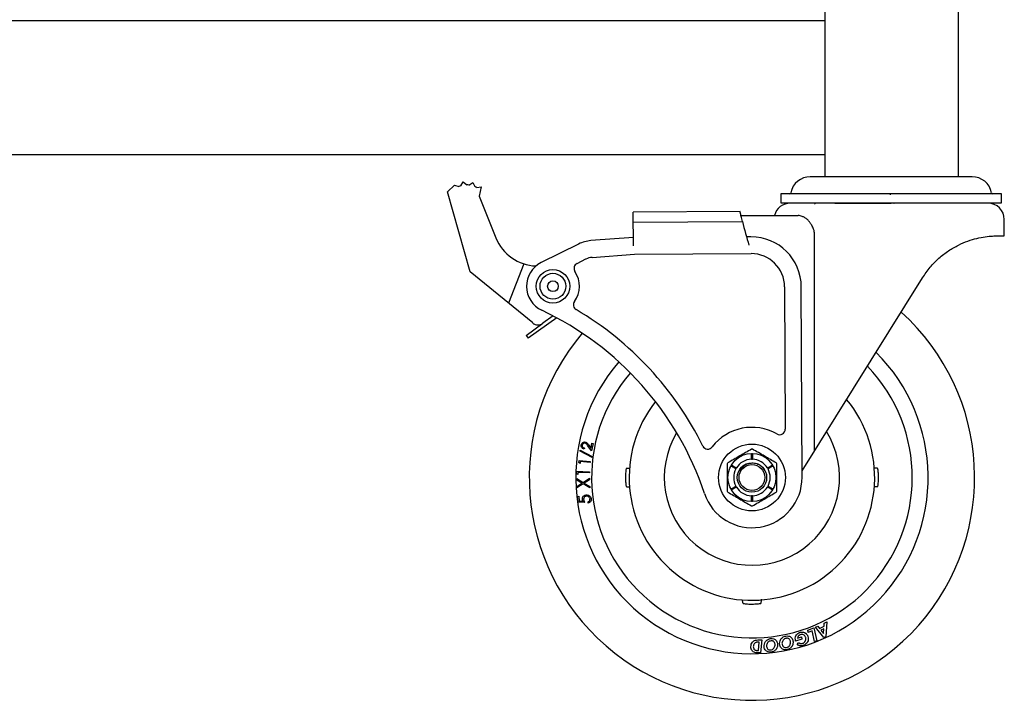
# Model space of a CAD drawing. Header units: inches. Extents: x -63 to 57, y -36 to 76.
# Tile 12 of 22: x 2 to 14, y 0 to 8. Entities that reach past the tile are written whole.
import ezdxf

# ---------------------------------------------------------------- set-up
doc = ezdxf.new("R2010")
doc.units = ezdxf.units.IN
doc.header["$MEASUREMENT"] = 0

msp = doc.modelspace()

# ---------------------------------------------------------------- linework, layer by layer
at = {"color": 7, "linetype": 'Continuous', "lineweight": 25}
for p, q in [((11.5, 36.875), (11.5, 5.875)), ((13, 5.875), (13, 36.75)), ((11.5, 7.625), (-11.5, 7.625)), ((-11.5, 6.125), (11.5, 6.125)), ((13.154, 5.875), (11.336, 5.875)), ((7.265, 5.704), (7.341, 5.78)), ((7.341, 5.78), (7.391, 5.764)), ((7.414, 5.773), (7.441, 5.818)), ((7.441, 5.818), (7.481, 5.783)), ((7.505, 5.782), (7.548, 5.812)), ((7.548, 5.812), (7.57, 5.764)), ((7.592, 5.753), (7.644, 5.763)), ((7.644, 5.763), (7.619, 5.658)), ((7.518, 4.808), (7.265, 5.704)), ((7.619, 5.658), (7.807, 5.189)), ((11.005, 5.683), (11.005, 5.583)), ((13.485, 5.683), (11.005, 5.683)), ((12.238, 5.67), (12.236, 5.683)), ((13.485, 5.583), (13.485, 5.683)), ((11.005, 5.583), (13.485, 5.583)), ((11.234, 5.583), (11.237, 5.578)), ((12.245, 5.579), (11.343, 5.579)), ((11.612, 5.579), (12.245, 5.579)), ((11.745, 5.576), (11.75, 5.583)), ((13.253, 5.578), (13.256, 5.583)), ((10.549, 5.484), (9.349, 5.479)), ((9.351, 5.1), (9.349, 5.479)), ((10.559, 5.439), (11.2, 5.439)), ((9.35, 5.366), (10.575, 5.372)), ((13.515, 5.212), (13.515, 5.394)), ((10.671, 5.2), (10.621, 5.2)), ((11.381, 5.254), (11.381, 2.793)), ((13.445, 5.212), (13.515, 5.212)), ((8.736, 5.12), (8.316, 4.912)), ((9.351, 5.194), (8.874, 5.158)), ((8.888, 4.97), (9.365, 5.007)), ((9.365, 5.007), (10.672, 5.012)), ((8.123, 4.896), (7.949, 4.455)), ((8.719, 4.902), (8.819, 4.952)), ((8.221, 4.234), (7.518, 4.808)), ((11.245, 2.575), (12.597, 4.741)), ((11.048, 4.639), (11.055, 3.043)), ((11.245, 2.502), (11.236, 4.64)), ((8.451, 4.313), (8.335, 4.23)), ((8.147, 4.094), (8.335, 4.23)), ((8.49, 4.293), (8.171, 4.062)), ((8.147, 4.094), (8.171, 4.062)), ((8.876, 2.828), (8.886, 2.885)), ((8.898, 2.883), (8.882, 2.8)), ((8.886, 2.885), (8.898, 2.883)), ((8.753, 2.795), (8.755, 2.808)), ((8.888, 2.724), (8.753, 2.795)), ((8.755, 2.808), (8.89, 2.737)), ((8.801, 2.83), (8.799, 2.818)), ((8.882, 2.8), (8.841, 2.856)), ((8.848, 2.865), (8.876, 2.828)), ((8.74, 2.667), (8.742, 2.691)), ((8.752, 2.658), (8.74, 2.667)), ((8.742, 2.691), (8.866, 2.681)), ((8.753, 2.678), (8.752, 2.658)), ((8.865, 2.669), (8.753, 2.678)), ((8.866, 2.681), (8.865, 2.669)), ((8.89, 2.737), (8.888, 2.724)), ((10.677, 2.705), (10.677, 2.74)), ((10.688, 2.74), (10.688, 2.705)), ((8.714, 2.541), (8.714, 2.57)), ((8.714, 2.57), (8.859, 2.565)), ((8.859, 2.551), (8.728, 2.555)), ((8.728, 2.555), (8.728, 2.532)), ((8.859, 2.565), (8.859, 2.551)), ((10.449, 2.628), (10.455, 2.638)), ((10.502, 2.597), (10.472, 2.615)), ((10.478, 2.625), (10.508, 2.608)), ((10.857, 2.608), (10.887, 2.625)), ((10.893, 2.615), (10.863, 2.597)), ((10.916, 2.628), (10.91, 2.638)), ((8.728, 2.532), (8.714, 2.541)), ((8.715, 2.47), (8.715, 2.487)), ((8.715, 2.487), (8.786, 2.445)), ((8.772, 2.436), (8.715, 2.47)), ((8.716, 2.4), (8.772, 2.436)), ((8.786, 2.445), (8.859, 2.492)), ((8.86, 2.475), (8.8, 2.437)), ((8.8, 2.437), (8.861, 2.4)), ((8.859, 2.492), (8.86, 2.475)), ((8.786, 2.428), (8.716, 2.383)), ((8.716, 2.383), (8.716, 2.4)), ((8.862, 2.383), (8.786, 2.428)), ((8.861, 2.4), (8.862, 2.383)), ((10.449, 2.372), (10.455, 2.362)), ((10.472, 2.385), (10.502, 2.403)), ((10.508, 2.392), (10.478, 2.375)), ((10.887, 2.375), (10.857, 2.392)), ((10.863, 2.403), (10.893, 2.385)), ((10.91, 2.362), (10.916, 2.372)), ((8.723, 2.287), (8.737, 2.289)), ((8.732, 2.225), (8.723, 2.287)), ((8.805, 2.222), (8.732, 2.225)), ((8.737, 2.289), (8.744, 2.238)), ((8.744, 2.238), (8.784, 2.236)), ((8.845, 2.212), (8.843, 2.227)), ((10.677, 2.26), (10.677, 2.295)), ((10.688, 2.295), (10.688, 2.26)), ((11.308, 0.786), (11.376, 0.812)), ((11.314, 0.761), (11.308, 0.786)), ((11.357, 0.778), (11.314, 0.761)), ((11.385, 0.659), (11.357, 0.778)), ((11.376, 0.812), (11.41, 0.669)), ((11.396, 0.821), (11.42, 0.832)), ((11.49, 0.704), (11.396, 0.821)), ((11.42, 0.832), (11.44, 0.807)), ((11.44, 0.807), (11.492, 0.831)), ((11.49, 0.802), (11.457, 0.787)), ((11.457, 0.787), (11.487, 0.748)), ((11.487, 0.748), (11.49, 0.802)), ((11.492, 0.831), (11.494, 0.866)), ((11.494, 0.866), (11.521, 0.879)), ((11.521, 0.879), (11.511, 0.714)), ((10.749, 0.678), (10.794, 0.679)), ((10.794, 0.679), (10.778, 0.533)), ((11.242, 0.687), (11.172, 0.665)), ((11.194, 0.699), (11.238, 0.712)), ((11.238, 0.712), (11.242, 0.687)), ((11.41, 0.669), (11.385, 0.659)), ((11.511, 0.714), (11.49, 0.704)), ((10.747, 0.558), (10.754, 0.558)), ((10.754, 0.558), (10.764, 0.653)), ((10.764, 0.653), (10.755, 0.652)), ((11.189, 0.625), (11.206, 0.646)), ((10.778, 0.533), (10.755, 0.533))]:
    msp.add_line(p, q, dxfattribs=at)
at = {"color": 7, "linetype": 'Continuous', "lineweight": 25, "flags": 128}
for points in [[(10.677, 2.705), (10.682, 2.705), (10.688, 2.705)], [(9.276, 2.603), (9.274, 2.602), (9.272, 2.601), (9.271, 2.6)], [(10.502, 2.597), (10.505, 2.603), (10.508, 2.608)], [(10.857, 2.608), (10.86, 2.603), (10.863, 2.597)], [(10.508, 2.392), (10.505, 2.397), (10.502, 2.403)], [(10.863, 2.403), (10.86, 2.397), (10.857, 2.392)], [(12.089, 2.397), (12.091, 2.398), (12.093, 2.399), (12.094, 2.4)], [(10.688, 2.295), (10.682, 2.295), (10.677, 2.295)], [(10.579, 1.094), (10.581, 1.091), (10.582, 1.09), (10.583, 1.089)], [(10.782, 1.089), (10.784, 1.091), (10.785, 1.092), (10.786, 1.094)]]:
    msp.add_lwpolyline(points, dxfattribs=at)
at = {"color": 7, "linetype": 'Continuous', "lineweight": 25}
for centre, radius in [((8.448, 4.646), 0.188), ((8.448, 4.646), 0.145), ((8.448, 4.646), 0.06), ((10.682, 2.5), 0.375), ((10.682, 2.5), 0.27), ((10.682, 2.5), 0.165), ((10.682, 2.5), 0.145)]:
    msp.add_circle(centre, radius, dxfattribs=at)
for centre, radius, start, end in [((11.336, 5.654), 0.221, 90, 169.0741), ((13.154, 5.654), 0.221, 10.9259, 90), ((7.481, 5.563), 0.22, 107.5596, 113.9404), ((7.481, 5.563), 0.22, 83.5596, 89.9404), ((7.481, 5.563), 0.22, 59.5596, 65.9404), ((11.103, 5.699), 0.016, 270, 349.0741), ((13.387, 5.699), 0.016, 190.9259, 270), ((11.114, 5.394), 0.185, 90, 165.922), ((13.33, 5.394), 0.185, 0, 90), ((15.215, 6.52), 4.78, 193.898, 197.2025), ((10.673, 4.637), 0.563, 0.25, 90.25), ((8.271, 5.374), 0.5, 201.75, 268.4411), ((8.902, 4.784), 0.375, 94.3555, 116.3391), ((10.673, 4.637), 0.375, 0.25, 90.25), ((8.448, 4.646), 0.297, 116.3391, 244.7724), ((8.747, 4.846), 0.0625, 116.3391, 213.7709), ((8.902, 4.784), 0.187, 94.3555, 116.3391), ((8.448, 4.646), 0.297, 324.5618, 33.7709), ((8.741, 4.438), 0.0625, 144.5618, 239.3586), ((10.682, 2.5), 2.5, 139.632, 47.9602), ((6.83, 1.211), 3.5, 18.493, 64.7724), ((6.83, 1.211), 3.688, 26.4449, 59.3586), ((8.28, 4.306), 0.0938, 230.75, 305.75), ((10.682, 2.5), 1.978, 139.0325, 45.2629), ((10.682, 2.5), 1.8, 139.3171, 43.9719), ((10.682, 2.5), 1.8, 139.3171, 43.9719), ((10.682, 2.5), 1.378, 141.829, 39.527), ((10.682, 2.5), 0.984, 149.2667, 31.6475), ((10.682, 2.5), 0.563, 60.25, 142.3894), ((10.993, 3.043), 0.0625, 240.25, 0.25), ((10.187, 2.881), 0.0625, 206.4449, 322.3894), ((10.682, 2.5), 0.318, 89.0479, 90.9521), ((10.682, 2.5), 0.266, 88.7074, 91.2926), ((10.682, 2.5), 0.318, 149.0479, 150.9521), ((10.682, 2.5), 0.205, 91.6772, 148.3228), ((10.682, 2.5), 0.205, 31.6772, 88.3228), ((10.682, 2.5), 0.318, 29.0479, 30.9521), ((10.682, 2.5), 0.205, 151.6772, 208.3228), ((10.682, 2.5), 0.205, 331.6772, 28.3228), ((8.11, -3.675), 7.433, 57.5931, 57.6384), ((10.682, 2.5), 0.563, 198.493, 0.25), ((13.255, 8.675), 7.433, 237.5931, 237.6384), ((10.682, 2.5), 0.318, 209.0479, 210.9521), ((10.682, 2.5), 0.205, 211.6772, 268.3228), ((10.682, 2.5), 0.205, 271.6772, 328.3228), ((10.682, 2.5), 0.318, 329.0479, 330.9521), ((10.682, 2.5), 0.266, 268.7074, 271.2926), ((10.682, 2.5), 0.318, 269.0479, 270.9521)]:
    msp.add_arc(centre, radius, start, end, dxfattribs=at)
for points, knots in [([(11.343, 5.579), (11.31, 5.579), (11.243, 5.579), (11.172, 5.579), (11.123, 5.579), (11.117, 5.579), (11.114, 5.579)], [0, 0, 0, 0, 0.238494, 0.486585, 0.741512, 1, 1, 1, 1]), ([(11.379, 5.583), (11.381, 5.579), (11.385, 5.573), (11.39, 5.569), (11.392, 5.567)], [0, 0, 0, 0, 0.63035, 1, 1, 1, 1]), ([(11.612, 5.579), (11.607, 5.579), (11.598, 5.579), (11.586, 5.579), (11.58, 5.579), (11.577, 5.579)], [0, 0, 0, 0, 0.499895, 0.749935, 1, 1, 1, 1]), ([(13.333, 5.579), (13.333, 5.579), (13.337, 5.579), (13.325, 5.579), (13.303, 5.579), (13.262, 5.579), (13.213, 5.579), (13.138, 5.579), (13.043, 5.579), (12.932, 5.579), (12.842, 5.579), (12.746, 5.579), (12.616, 5.579), (12.448, 5.579), (12.311, 5.579), (12.245, 5.579)], [0, 0, 0, 0, 0.000151, 0.077793, 0.157848, 0.240156, 0.304492, 0.368841, 0.500087, 0.565792, 0.63151, 0.695846, 0.760194, 0.883584, 1, 1, 1, 1]), ([(12.274, 5.583), (12.275, 5.581), (12.276, 5.578), (12.278, 5.577), (12.278, 5.577)], [0, 0, 0, 0, 0.958943, 1, 1, 1, 1]), ([(10.575, 5.372), (10.572, 5.382), (10.567, 5.403), (10.561, 5.43), (10.556, 5.453), (10.552, 5.469), (10.55, 5.479), (10.549, 5.482), (10.549, 5.484)], [0, 0, 0, 0, 0.191293, 0.38803, 0.579358, 0.776435, 0.887656, 1, 1, 1, 1]), ([(11.304, 5.394), (11.299, 5.398), (11.29, 5.406), (11.275, 5.415), (11.261, 5.424), (11.243, 5.431), (11.223, 5.438), (11.208, 5.439), (11.2, 5.439)], [0, 0, 0, 0, 0.138122, 0.277177, 0.415279, 0.554196, 0.775358, 1, 1, 1, 1]), ([(11.336, 5.358), (11.333, 5.361), (11.328, 5.368), (11.32, 5.377), (11.312, 5.386), (11.306, 5.391), (11.304, 5.394)], [0, 0, 0, 0, 0.247576, 0.496193, 0.747675, 1, 1, 1, 1]), ([(11.381, 5.254), (11.38, 5.26), (11.38, 5.271), (11.374, 5.29), (11.365, 5.311), (11.354, 5.33), (11.344, 5.346), (11.339, 5.354), (11.336, 5.358)], [0, 0, 0, 0, 0.140747, 0.286687, 0.499364, 0.717428, 0.858369, 1, 1, 1, 1]), ([(12.597, 4.741), (12.624, 4.781), (12.679, 4.862), (12.78, 4.963), (12.889, 5.047), (13.001, 5.111), (13.108, 5.155), (13.21, 5.186), (13.303, 5.203), (13.386, 5.211), (13.425, 5.212), (13.445, 5.212)], [0, 0, 0, 0, 0.108402, 0.216766, 0.325321, 0.433893, 0.53969, 0.645552, 0.762244, 0.878999, 1, 1, 1, 1]), ([(8.765, 2.866), (8.767, 2.872), (8.77, 2.881), (8.78, 2.891), (8.791, 2.897), (8.801, 2.899), (8.807, 2.898), (8.809, 2.897)], [0, 0, 0, 0, 0.28419, 0.486465, 0.687888, 0.913047, 1, 1, 1, 1]), ([(8.807, 2.885), (8.803, 2.886), (8.797, 2.886), (8.789, 2.882), (8.782, 2.876), (8.778, 2.869), (8.777, 2.865), (8.777, 2.864)], [0, 0, 0, 0, 0.247045, 0.465017, 0.667391, 0.900521, 1, 1, 1, 1]), ([(8.841, 2.856), (8.838, 2.859), (8.834, 2.865), (8.828, 2.872), (8.823, 2.877), (8.819, 2.881), (8.813, 2.884), (8.809, 2.885), (8.807, 2.885)], [0, 0, 0, 0, 0.238817, 0.477939, 0.601168, 0.725826, 0.859893, 1, 1, 1, 1]), ([(8.809, 2.897), (8.811, 2.897), (8.817, 2.896), (8.824, 2.892), (8.831, 2.886), (8.838, 2.879), (8.843, 2.872), (8.847, 2.867), (8.848, 2.865)], [0, 0, 0, 0, 0.14841, 0.301606, 0.485796, 0.674789, 0.83728, 1, 1, 1, 1]), ([(8.799, 2.818), (8.793, 2.82), (8.782, 2.824), (8.771, 2.836), (8.765, 2.848), (8.764, 2.859), (8.765, 2.865), (8.765, 2.866)], [0, 0, 0, 0, 0.297512, 0.510917, 0.724206, 0.926596, 1, 1, 1, 1]), ([(8.777, 2.864), (8.777, 2.86), (8.776, 2.854), (8.779, 2.845), (8.785, 2.837), (8.793, 2.832), (8.799, 2.831), (8.801, 2.83)], [0, 0, 0, 0, 0.218226, 0.413101, 0.607595, 0.848939, 1, 1, 1, 1]), ([(10.677, 2.818), (10.633, 2.793), (10.544, 2.741), (10.455, 2.69), (10.41, 2.664)], [0, 0, 0, 0, 0.491744, 1, 1, 1, 1]), ([(10.677, 2.74), (10.677, 2.742), (10.677, 2.745), (10.677, 2.75), (10.677, 2.755), (10.677, 2.759), (10.677, 2.763), (10.677, 2.765), (10.677, 2.766)], [0, 0, 0, 0, 0.158842, 0.322289, 0.481131, 0.644581, 0.819194, 1, 1, 1, 1]), ([(10.955, 2.664), (10.911, 2.689), (10.822, 2.74), (10.733, 2.792), (10.688, 2.818)], [0, 0, 0, 0, 0.491744, 1, 1, 1, 1]), ([(10.688, 2.766), (10.688, 2.765), (10.688, 2.763), (10.688, 2.76), (10.688, 2.755), (10.688, 2.751), (10.688, 2.746), (10.688, 2.742), (10.688, 2.74)], [0, 0, 0, 0, 0.15878, 0.322165, 0.480945, 0.644327, 0.819064, 1, 1, 1, 1]), ([(10.405, 2.654), (10.405, 2.604), (10.405, 2.501), (10.405, 2.398), (10.405, 2.346)], [0, 0, 0, 0, 0.491744, 1, 1, 1, 1]), ([(10.83, 2.572), (10.83, 2.573), (10.824, 2.591), (10.796, 2.619), (10.751, 2.65), (10.71, 2.659), (10.669, 2.66), (10.629, 2.652), (10.583, 2.625), (10.556, 2.594), (10.546, 2.574), (10.544, 2.571)], [0, 0, 0, 0, 0.004369, 0.161405, 0.318348, 0.472211, 0.511127, 0.661817, 0.812507, 0.963239, 1, 1, 1, 1]), ([(10.96, 2.346), (10.96, 2.396), (10.96, 2.499), (10.96, 2.602), (10.96, 2.654)], [0, 0, 0, 0, 0.491744, 1, 1, 1, 1]), ([(9.271, 2.6), (9.27, 2.598), (9.269, 2.595), (9.266, 2.577), (9.264, 2.551), (9.263, 2.519), (9.262, 2.485), (9.264, 2.452), (9.266, 2.425), (9.269, 2.405), (9.27, 2.402), (9.271, 2.4)], [0, 0, 0, 0, 0.110056, 0.220102, 0.330364, 0.440364, 0.54965, 0.658509, 0.767693, 0.877593, 1, 1, 1, 1]), ([(9.276, 2.603), (9.278, 2.604), (9.283, 2.605), (9.298, 2.606), (9.311, 2.606), (9.312, 2.606)], [0, 0, 0, 0, 0.466802, 0.93356, 1, 1, 1, 1]), ([(10.472, 2.615), (10.47, 2.616), (10.467, 2.617), (10.463, 2.62), (10.459, 2.622), (10.455, 2.624), (10.452, 2.626), (10.45, 2.627), (10.449, 2.628)], [0, 0, 0, 0, 0.158842, 0.322289, 0.481131, 0.644581, 0.819194, 1, 1, 1, 1]), ([(10.455, 2.638), (10.456, 2.638), (10.458, 2.637), (10.461, 2.635), (10.464, 2.633), (10.468, 2.631), (10.473, 2.628), (10.476, 2.626), (10.478, 2.625)], [0, 0, 0, 0, 0.15878, 0.322165, 0.480945, 0.644327, 0.819064, 1, 1, 1, 1]), ([(10.544, 2.571), (10.552, 2.586), (10.568, 2.616), (10.595, 2.643), (10.612, 2.649), (10.614, 2.65)], [0, 0, 0, 0, 0.48244, 0.965593, 1, 1, 1, 1]), ([(10.887, 2.625), (10.889, 2.626), (10.892, 2.628), (10.896, 2.63), (10.9, 2.632), (10.904, 2.635), (10.907, 2.637), (10.909, 2.638), (10.91, 2.638)], [0, 0, 0, 0, 0.158842, 0.322289, 0.481131, 0.644581, 0.819194, 1, 1, 1, 1]), ([(10.916, 2.628), (10.915, 2.627), (10.913, 2.626), (10.91, 2.625), (10.907, 2.623), (10.903, 2.62), (10.898, 2.618), (10.895, 2.616), (10.893, 2.615)], [0, 0, 0, 0, 0.15878, 0.322165, 0.480945, 0.644327, 0.819064, 1, 1, 1, 1]), ([(12.089, 2.603), (12.087, 2.604), (12.082, 2.605), (12.066, 2.606), (12.053, 2.606), (12.051, 2.606)], [0, 0, 0, 0, 0.459255, 0.918468, 1, 1, 1, 1]), ([(12.094, 2.4), (12.095, 2.402), (12.096, 2.405), (12.099, 2.423), (12.101, 2.449), (12.102, 2.481), (12.103, 2.515), (12.101, 2.548), (12.099, 2.575), (12.096, 2.595), (12.095, 2.598), (12.094, 2.6)], [0, 0, 0, 0, 0.110056, 0.220102, 0.330364, 0.440364, 0.54965, 0.658509, 0.767693, 0.877593, 1, 1, 1, 1]), ([(9.276, 2.397), (9.278, 2.396), (9.283, 2.395), (9.298, 2.395), (9.309, 2.394), (9.31, 2.394)], [0, 0, 0, 0, 0.481922, 0.963799, 1, 1, 1, 1]), ([(10.41, 2.336), (10.454, 2.311), (10.543, 2.26), (10.632, 2.208), (10.677, 2.182)], [0, 0, 0, 0, 0.491744, 1, 1, 1, 1]), ([(10.449, 2.372), (10.45, 2.373), (10.452, 2.374), (10.455, 2.375), (10.458, 2.377), (10.462, 2.38), (10.467, 2.382), (10.47, 2.384), (10.472, 2.385)], [0, 0, 0, 0, 0.15878, 0.322165, 0.480945, 0.644327, 0.819064, 1, 1, 1, 1]), ([(10.478, 2.375), (10.476, 2.374), (10.473, 2.372), (10.469, 2.37), (10.465, 2.368), (10.461, 2.365), (10.458, 2.363), (10.456, 2.362), (10.455, 2.362)], [0, 0, 0, 0, 0.158842, 0.322289, 0.481131, 0.644581, 0.819194, 1, 1, 1, 1]), ([(10.688, 2.182), (10.732, 2.207), (10.821, 2.259), (10.91, 2.31), (10.955, 2.336)], [0, 0, 0, 0, 0.491744, 1, 1, 1, 1]), ([(10.91, 2.362), (10.909, 2.362), (10.907, 2.363), (10.904, 2.365), (10.901, 2.367), (10.897, 2.369), (10.892, 2.372), (10.889, 2.374), (10.887, 2.375)], [0, 0, 0, 0, 0.15878, 0.322165, 0.480945, 0.644327, 0.819064, 1, 1, 1, 1]), ([(10.893, 2.385), (10.895, 2.384), (10.898, 2.383), (10.902, 2.38), (10.906, 2.378), (10.91, 2.376), (10.913, 2.374), (10.915, 2.373), (10.916, 2.372)], [0, 0, 0, 0, 0.158842, 0.322289, 0.481131, 0.644581, 0.819194, 1, 1, 1, 1]), ([(12.089, 2.397), (12.087, 2.396), (12.082, 2.395), (12.066, 2.394), (12.052, 2.394), (12.049, 2.394)], [0, 0, 0, 0, 0.447495, 0.894949, 1, 1, 1, 1]), ([(8.779, 2.253), (8.779, 2.258), (8.778, 2.269), (8.784, 2.283), (8.794, 2.295), (8.806, 2.302), (8.815, 2.304), (8.82, 2.304)], [0, 0, 0, 0, 0.232475, 0.428185, 0.623195, 0.83158, 1, 1, 1, 1]), ([(8.784, 2.236), (8.784, 2.237), (8.783, 2.238), (8.783, 2.24), (8.782, 2.242), (8.781, 2.245), (8.78, 2.248), (8.779, 2.251), (8.779, 2.253)], [0, 0, 0, 0, 0.12521, 0.250445, 0.375674, 0.50104, 0.74958, 1, 1, 1, 1]), ([(8.821, 2.29), (8.816, 2.289), (8.809, 2.287), (8.8, 2.279), (8.794, 2.27), (8.792, 2.261), (8.793, 2.254), (8.793, 2.251)], [0, 0, 0, 0, 0.260042, 0.449637, 0.638994, 0.829491, 1, 1, 1, 1]), ([(8.793, 2.251), (8.793, 2.25), (8.794, 2.246), (8.796, 2.241), (8.797, 2.236), (8.8, 2.231), (8.802, 2.226), (8.804, 2.223), (8.805, 2.222)], [0, 0, 0, 0, 0.154972, 0.311088, 0.481809, 0.653366, 0.826507, 1, 1, 1, 1]), ([(8.82, 2.304), (8.826, 2.305), (8.84, 2.305), (8.857, 2.297), (8.87, 2.285), (8.875, 2.272), (8.877, 2.264), (8.877, 2.262)], [0, 0, 0, 0, 0.253514, 0.490204, 0.707749, 0.896321, 1, 1, 1, 1]), ([(8.864, 2.26), (8.863, 2.265), (8.861, 2.273), (8.852, 2.282), (8.842, 2.288), (8.831, 2.291), (8.824, 2.29), (8.821, 2.29)], [0, 0, 0, 0, 0.219675, 0.438163, 0.632508, 0.851769, 1, 1, 1, 1]), ([(8.843, 2.227), (8.846, 2.228), (8.853, 2.231), (8.859, 2.238), (8.863, 2.247), (8.864, 2.255), (8.864, 2.259), (8.864, 2.26)], [0, 0, 0, 0, 0.269853, 0.470808, 0.670716, 0.910612, 1, 1, 1, 1]), ([(8.877, 2.262), (8.877, 2.255), (8.878, 2.243), (8.87, 2.228), (8.858, 2.217), (8.849, 2.214), (8.845, 2.212)], [0, 0, 0, 0, 0.293335, 0.555427, 0.778856, 1, 1, 1, 1]), ([(10.677, 2.234), (10.677, 2.235), (10.677, 2.237), (10.677, 2.24), (10.677, 2.245), (10.677, 2.249), (10.677, 2.254), (10.677, 2.258), (10.677, 2.26)], [0, 0, 0, 0, 0.15878, 0.322165, 0.480945, 0.644327, 0.819064, 1, 1, 1, 1]), ([(10.688, 2.26), (10.688, 2.258), (10.688, 2.255), (10.688, 2.25), (10.688, 2.245), (10.688, 2.241), (10.688, 2.237), (10.688, 2.235), (10.688, 2.234)], [0, 0, 0, 0, 0.158842, 0.322289, 0.481131, 0.644581, 0.819194, 1, 1, 1, 1]), ([(10.579, 1.094), (10.579, 1.096), (10.578, 1.101), (10.577, 1.115), (10.577, 1.126), (10.577, 1.126)], [0, 0, 0, 0, 0.492369, 0.984693, 1, 1, 1, 1]), ([(10.786, 1.094), (10.786, 1.096), (10.787, 1.101), (10.788, 1.116), (10.788, 1.13), (10.788, 1.133)], [0, 0, 0, 0, 0.449452, 0.898861, 1, 1, 1, 1]), ([(10.583, 1.089), (10.584, 1.088), (10.587, 1.087), (10.605, 1.084), (10.632, 1.081), (10.659, 1.08), (10.688, 1.08), (10.716, 1.081), (10.746, 1.082), (10.769, 1.085), (10.78, 1.087), (10.782, 1.088), (10.782, 1.089)], [0, 0, 0, 0, 0.109997, 0.219983, 0.330186, 0.440127, 0.49999, 0.60906, 0.718113, 0.827631, 0.937751, 1, 1, 1, 1]), ([(10.67, 0.6), (10.671, 0.61), (10.672, 0.63), (10.685, 0.652), (10.702, 0.667), (10.723, 0.676), (10.74, 0.677), (10.749, 0.678)], [0, 0, 0, 0, 0.249631, 0.455682, 0.614147, 0.772942, 1, 1, 1, 1]), ([(10.819, 0.6), (10.819, 0.61), (10.819, 0.632), (10.832, 0.66), (10.854, 0.681), (10.876, 0.69), (10.889, 0.692), (10.894, 0.693)], [0, 0, 0, 0, 0.234349, 0.469218, 0.691073, 0.888015, 1, 1, 1, 1]), ([(10.896, 0.668), (10.889, 0.666), (10.876, 0.664), (10.861, 0.652), (10.85, 0.636), (10.845, 0.62), (10.845, 0.609), (10.846, 0.604)], [0, 0, 0, 0, 0.225911, 0.428527, 0.630069, 0.859784, 1, 1, 1, 1]), ([(10.894, 0.693), (10.905, 0.693), (10.923, 0.694), (10.945, 0.682), (10.959, 0.667), (10.967, 0.65), (10.968, 0.639), (10.969, 0.634)], [0, 0, 0, 0, 0.297406, 0.487505, 0.677469, 0.86813, 1, 1, 1, 1]), ([(10.942, 0.63), (10.941, 0.636), (10.939, 0.647), (10.929, 0.659), (10.918, 0.666), (10.907, 0.668), (10.899, 0.668), (10.896, 0.668)], [0, 0, 0, 0, 0.285197, 0.490326, 0.662593, 0.83472, 1, 1, 1, 1]), ([(10.994, 0.62), (10.993, 0.631), (10.991, 0.651), (11.002, 0.681), (11.02, 0.703), (11.042, 0.716), (11.056, 0.719), (11.061, 0.721)], [0, 0, 0, 0, 0.228502, 0.457432, 0.678695, 0.877722, 1, 1, 1, 1]), ([(11.065, 0.695), (11.058, 0.693), (11.046, 0.69), (11.032, 0.676), (11.022, 0.66), (11.018, 0.642), (11.02, 0.631), (11.021, 0.627)], [0, 0, 0, 0, 0.224576, 0.428284, 0.630979, 0.859983, 1, 1, 1, 1]), ([(11.061, 0.721), (11.072, 0.722), (11.089, 0.724), (11.112, 0.715), (11.128, 0.702), (11.137, 0.685), (11.14, 0.674), (11.141, 0.669)], [0, 0, 0, 0, 0.291224, 0.480567, 0.669851, 0.860114, 1, 1, 1, 1]), ([(11.115, 0.662), (11.114, 0.667), (11.11, 0.678), (11.1, 0.689), (11.088, 0.695), (11.076, 0.697), (11.069, 0.696), (11.065, 0.695)], [0, 0, 0, 0, 0.245282, 0.492646, 0.662514, 0.831919, 1, 1, 1, 1]), ([(11.141, 0.669), (11.142, 0.666), (11.143, 0.66), (11.144, 0.65), (11.143, 0.637), (11.14, 0.625), (11.136, 0.615), (11.133, 0.61), (11.132, 0.607)], [0, 0, 0, 0, 0.137573, 0.276002, 0.491272, 0.71288, 0.855623, 1, 1, 1, 1]), ([(11.172, 0.665), (11.17, 0.676), (11.166, 0.695), (11.173, 0.723), (11.187, 0.744), (11.205, 0.756), (11.217, 0.761), (11.221, 0.762)], [0, 0, 0, 0, 0.272884, 0.477473, 0.682288, 0.877847, 1, 1, 1, 1]), ([(11.229, 0.738), (11.226, 0.737), (11.219, 0.734), (11.212, 0.729), (11.205, 0.723), (11.2, 0.716), (11.196, 0.708), (11.195, 0.702), (11.194, 0.699)], [0, 0, 0, 0, 0.176274, 0.358699, 0.51639, 0.679446, 0.837647, 1, 1, 1, 1]), ([(11.221, 0.762), (11.226, 0.763), (11.236, 0.766), (11.25, 0.766), (11.262, 0.764), (11.27, 0.761), (11.277, 0.758), (11.28, 0.756), (11.281, 0.755)], [0, 0, 0, 0, 0.236891, 0.481568, 0.651136, 0.825775, 0.912602, 1, 1, 1, 1]), ([(11.285, 0.707), (11.282, 0.713), (11.277, 0.725), (11.263, 0.735), (11.248, 0.74), (11.237, 0.74), (11.23, 0.738), (11.229, 0.738)], [0, 0, 0, 0, 0.266325, 0.510498, 0.720692, 0.926834, 1, 1, 1, 1]), ([(11.25, 0.638), (11.253, 0.64), (11.26, 0.642), (11.268, 0.647), (11.275, 0.654), (11.279, 0.661), (11.282, 0.666), (11.283, 0.669), (11.283, 0.67)], [0, 0, 0, 0, 0.21213, 0.431032, 0.628383, 0.833657, 0.916675, 1, 1, 1, 1]), ([(11.311, 0.715), (11.313, 0.705), (11.317, 0.684), (11.307, 0.655), (11.29, 0.631), (11.271, 0.619), (11.26, 0.615), (11.258, 0.614)], [0, 0, 0, 0, 0.248103, 0.497934, 0.718916, 0.940282, 1, 1, 1, 1]), ([(11.281, 0.755), (11.283, 0.754), (11.287, 0.752), (11.293, 0.746), (11.299, 0.739), (11.305, 0.73), (11.308, 0.722), (11.31, 0.718), (11.311, 0.715)], [0, 0, 0, 0, 0.124909, 0.25052, 0.479678, 0.715623, 0.857246, 1, 1, 1, 1]), ([(11.283, 0.67), (11.284, 0.671), (11.285, 0.674), (11.286, 0.681), (11.287, 0.689), (11.287, 0.697), (11.286, 0.703), (11.285, 0.706), (11.285, 0.707)], [0, 0, 0, 0, 0.130076, 0.26072, 0.502528, 0.75127, 0.875216, 1, 1, 1, 1]), ([(10.755, 0.533), (10.742, 0.532), (10.721, 0.532), (10.696, 0.543), (10.682, 0.558), (10.672, 0.578), (10.67, 0.592), (10.67, 0.6)], [0, 0, 0, 0, 0.324352, 0.486307, 0.647922, 0.817371, 1, 1, 1, 1]), ([(10.725, 0.648), (10.72, 0.645), (10.711, 0.64), (10.702, 0.627), (10.698, 0.613), (10.698, 0.605), (10.697, 0.601)], [0, 0, 0, 0, 0.287251, 0.549438, 0.813432, 1, 1, 1, 1]), ([(10.697, 0.601), (10.698, 0.594), (10.699, 0.583), (10.708, 0.57), (10.718, 0.563), (10.732, 0.558), (10.741, 0.558), (10.747, 0.558)], [0, 0, 0, 0, 0.271927, 0.438811, 0.605588, 0.778604, 1, 1, 1, 1]), ([(10.755, 0.652), (10.753, 0.652), (10.75, 0.652), (10.745, 0.652), (10.74, 0.651), (10.735, 0.651), (10.73, 0.65), (10.727, 0.649), (10.725, 0.648)], [0, 0, 0, 0, 0.164942, 0.329981, 0.49599, 0.662265, 0.830337, 1, 1, 1, 1]), ([(10.894, 0.54), (10.884, 0.54), (10.867, 0.54), (10.845, 0.551), (10.829, 0.566), (10.821, 0.584), (10.819, 0.596), (10.819, 0.6)], [0, 0, 0, 0, 0.266444, 0.469772, 0.672736, 0.879707, 1, 1, 1, 1]), ([(10.846, 0.604), (10.847, 0.598), (10.849, 0.586), (10.859, 0.574), (10.871, 0.567), (10.882, 0.565), (10.89, 0.566), (10.892, 0.566)], [0, 0, 0, 0, 0.298051, 0.491686, 0.685263, 0.876444, 1, 1, 1, 1]), ([(10.892, 0.566), (10.899, 0.567), (10.912, 0.57), (10.928, 0.583), (10.938, 0.599), (10.943, 0.616), (10.943, 0.626), (10.942, 0.63)], [0, 0, 0, 0, 0.22458, 0.449464, 0.649146, 0.873873, 1, 1, 1, 1]), ([(10.954, 0.574), (10.95, 0.57), (10.944, 0.562), (10.931, 0.552), (10.917, 0.545), (10.904, 0.542), (10.897, 0.54), (10.894, 0.54)], [0, 0, 0, 0, 0.219589, 0.446323, 0.666501, 0.895215, 1, 1, 1, 1]), ([(10.969, 0.634), (10.969, 0.632), (10.97, 0.626), (10.969, 0.615), (10.968, 0.603), (10.964, 0.591), (10.959, 0.582), (10.955, 0.577), (10.954, 0.574)], [0, 0, 0, 0, 0.135672, 0.272202, 0.491983, 0.718416, 0.858434, 1, 1, 1, 1]), ([(11.075, 0.568), (11.066, 0.566), (11.048, 0.564), (11.025, 0.574), (11.008, 0.588), (10.998, 0.605), (10.995, 0.616), (10.994, 0.62)], [0, 0, 0, 0, 0.268188, 0.470854, 0.673047, 0.879687, 1, 1, 1, 1]), ([(11.021, 0.627), (11.023, 0.621), (11.026, 0.61), (11.037, 0.598), (11.05, 0.593), (11.061, 0.591), (11.068, 0.592), (11.071, 0.593)], [0, 0, 0, 0, 0.296528, 0.492011, 0.68761, 0.879162, 1, 1, 1, 1]), ([(11.071, 0.593), (11.078, 0.595), (11.091, 0.599), (11.105, 0.613), (11.114, 0.631), (11.117, 0.647), (11.116, 0.658), (11.115, 0.662)], [0, 0, 0, 0, 0.22336, 0.44967, 0.647498, 0.865435, 1, 1, 1, 1]), ([(11.132, 0.607), (11.129, 0.603), (11.123, 0.594), (11.112, 0.584), (11.1, 0.576), (11.089, 0.571), (11.081, 0.569), (11.077, 0.568), (11.075, 0.568)], [0, 0, 0, 0, 0.212077, 0.431007, 0.629932, 0.835356, 0.917506, 1, 1, 1, 1]), ([(11.258, 0.614), (11.253, 0.613), (11.243, 0.611), (11.228, 0.61), (11.214, 0.613), (11.202, 0.617), (11.194, 0.622), (11.191, 0.624), (11.189, 0.625)], [0, 0, 0, 0, 0.203156, 0.412472, 0.612204, 0.820332, 0.909955, 1, 1, 1, 1]), ([(11.206, 0.646), (11.209, 0.644), (11.215, 0.641), (11.223, 0.638), (11.23, 0.636), (11.237, 0.636), (11.243, 0.637), (11.248, 0.638), (11.25, 0.638)], [0, 0, 0, 0, 0.216993, 0.437832, 0.570422, 0.706359, 0.85184, 1, 1, 1, 1])]:
    msp.add_open_spline(points, degree=3, knots=knots, dxfattribs=at)

doc.saveas('drawing.dxf')
